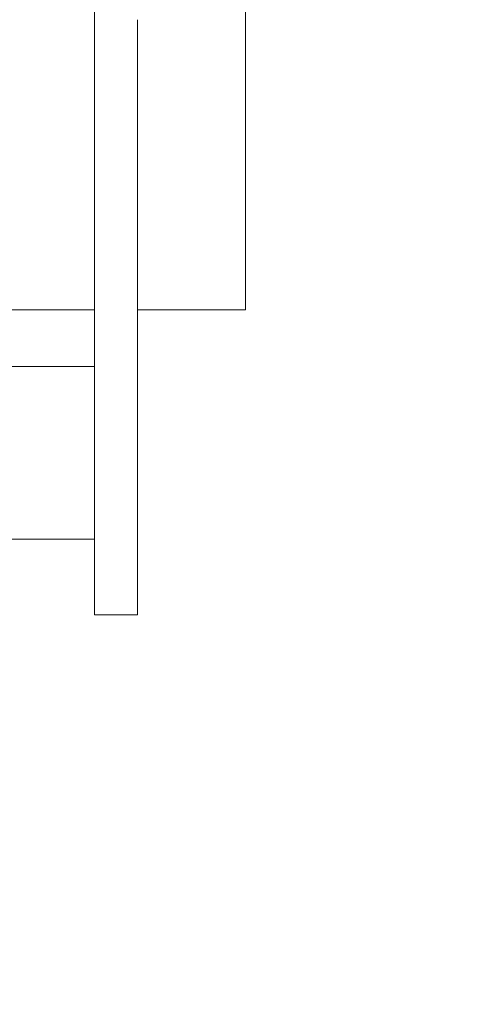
# Model space of a CAD drawing. Header units: inches. Extents: x 15 to 394, y 11 to 241.
# Tile 36 of 83: x 273.23 to 274.52, y 73.14 to 76. Entities that reach past the tile are written whole.
import ezdxf

# ---------------------------------------------------------------- set-up
doc = ezdxf.new("R2010")
doc.units = ezdxf.units.IN
doc.header["$LTSCALE"] = 24
doc.header["$MEASUREMENT"] = 0
doc.layers.add('Hatch (ANSI)', color=7, linetype='Continuous', lineweight=5)
doc.layers.add('Visible (ANSI)', color=7, linetype='Continuous', lineweight=5)

msp = doc.modelspace()

# ---------------------------------------------------------------- hatches: boundary and pattern name
at = {"layer": 'Hatch (ANSI)'}
h = msp.add_hatch(dxfattribs=at)
h.set_pattern_fill('ANSI31', color=256, scale=24, style=0)
edge = h.paths.add_edge_path()
edge.add_ellipse((247.2402, 76.0002), major_axis=(0, 0.2278), ratio=1, start_angle=0, end_angle=90)
edge.add_line((247.0125, 76.0002), (247.0125, 52.3932))
edge.add_ellipse((247.3027, 52.3932), major_axis=(-0.2903, 0), ratio=1, start_angle=0, end_angle=90)
edge.add_line((247.3027, 52.1029), (296.4722, 52.1029))
edge.add_ellipse((296.4722, 52.3932), major_axis=(0, -0.2903), ratio=1, start_angle=0, end_angle=90)
edge.add_line((296.7625, 52.3932), (296.7625, 76.0002))
edge.add_ellipse((296.5347, 76.0002), major_axis=(0.2278, 0), ratio=1, start_angle=0, end_angle=90)
edge.add_line((296.5347, 76.2279), (293.9902, 76.2279))
edge.add_ellipse((293.9902, 76.3217), major_axis=(0, -0.0938), ratio=1, start_angle=270, end_angle=360, ccw=False)
edge.add_line((293.8965, 76.3217), (293.8965, 76.8662))
edge.add_ellipse((293.9902, 76.8662), major_axis=(-0.0938, 0), ratio=1, start_angle=270, end_angle=360, ccw=False)
edge.add_line((293.9902, 76.9599), (294.3875, 76.9599))
edge.add_line((294.3875, 76.9599), (294.3875, 77.0939))
edge.add_line((294.3875, 77.0939), (293.9902, 77.0939))
edge.add_ellipse((293.9902, 76.8662), major_axis=(0, 0.2278), ratio=1, start_angle=0, end_angle=90)
edge.add_line((293.7625, 76.8662), (293.7625, 76.3217))
edge.add_ellipse((293.9902, 76.3217), major_axis=(-0.2278, 0), ratio=1, start_angle=0, end_angle=90)
edge.add_line((293.9902, 76.0939), (296.5347, 76.0939))
edge.add_ellipse((296.5347, 76.0002), major_axis=(0, 0.0938), ratio=1, start_angle=270, end_angle=360, ccw=False)
edge.add_line((296.6285, 76.0002), (296.6285, 52.3932))
edge.add_ellipse((296.4722, 52.3932), major_axis=(0.1562, 0), ratio=1, start_angle=270, end_angle=360, ccw=False)
edge.add_line((296.4722, 52.2369), (247.3027, 52.2369))
edge.add_ellipse((247.3027, 52.3932), major_axis=(0, -0.1562), ratio=1, start_angle=270, end_angle=360, ccw=False)
edge.add_line((247.1465, 52.3932), (247.1465, 76.0002))
edge.add_ellipse((247.2402, 76.0002), major_axis=(-0.0938, 0), ratio=1, start_angle=270, end_angle=360, ccw=False)
edge.add_line((247.2402, 76.0939), (248.5347, 76.0939))
edge.add_ellipse((248.5347, 76.3217), major_axis=(0, -0.2278), ratio=1, start_angle=0, end_angle=90)
edge.add_line((248.7625, 76.3217), (248.7625, 76.8662))
edge.add_ellipse((248.5347, 76.8662), major_axis=(0.2278, 0), ratio=1, start_angle=0, end_angle=90)
edge.add_line((248.5347, 77.0939), (248.1375, 77.0939))
edge.add_line((248.1375, 77.0939), (248.1375, 76.9599))
edge.add_line((248.1375, 76.9599), (248.5347, 76.9599))
edge.add_ellipse((248.5347, 76.8662), major_axis=(0, 0.0938), ratio=1, start_angle=270, end_angle=360, ccw=False)
edge.add_line((248.6285, 76.8662), (248.6285, 76.3217))
edge.add_ellipse((248.5347, 76.3217), major_axis=(0.0938, 0), ratio=1, start_angle=270, end_angle=360, ccw=False)
edge.add_line((248.5347, 76.2279), (248.1597, 76.2279))
edge.add_line((248.1597, 76.2279), (247.8472, 76.2279))
edge.add_line((247.8472, 76.2279), (247.5347, 76.2279))
edge.add_line((247.5347, 76.2279), (247.2402, 76.2279))

# ---------------------------------------------------------------- linework, layer by layer
at = {"layer": 'Visible (ANSI)'}
for p, q in [((273.8875, 76.2615), (273.8875, 75.1564)), ((273.45, 76.2458), (273.45, 74.2914)), ((273.575, 74.2914), (273.575, 75.9973)), ((273.45, 75.1564), (273.2, 75.1564)), ((273.8875, 75.1564), (273.575, 75.1564)), ((272.966, 74.9919), (273.45, 74.9919)), ((272.95, 74.4919), (273.45, 74.4919)), ((273.45, 74.2724), (273.45, 74.2914)), ((273.575, 74.2914), (273.575, 74.2724)), ((273.575, 74.2724), (273.45, 74.2724))]:
    msp.add_line(p, q, dxfattribs=at)

doc.saveas('drawing.dxf')
